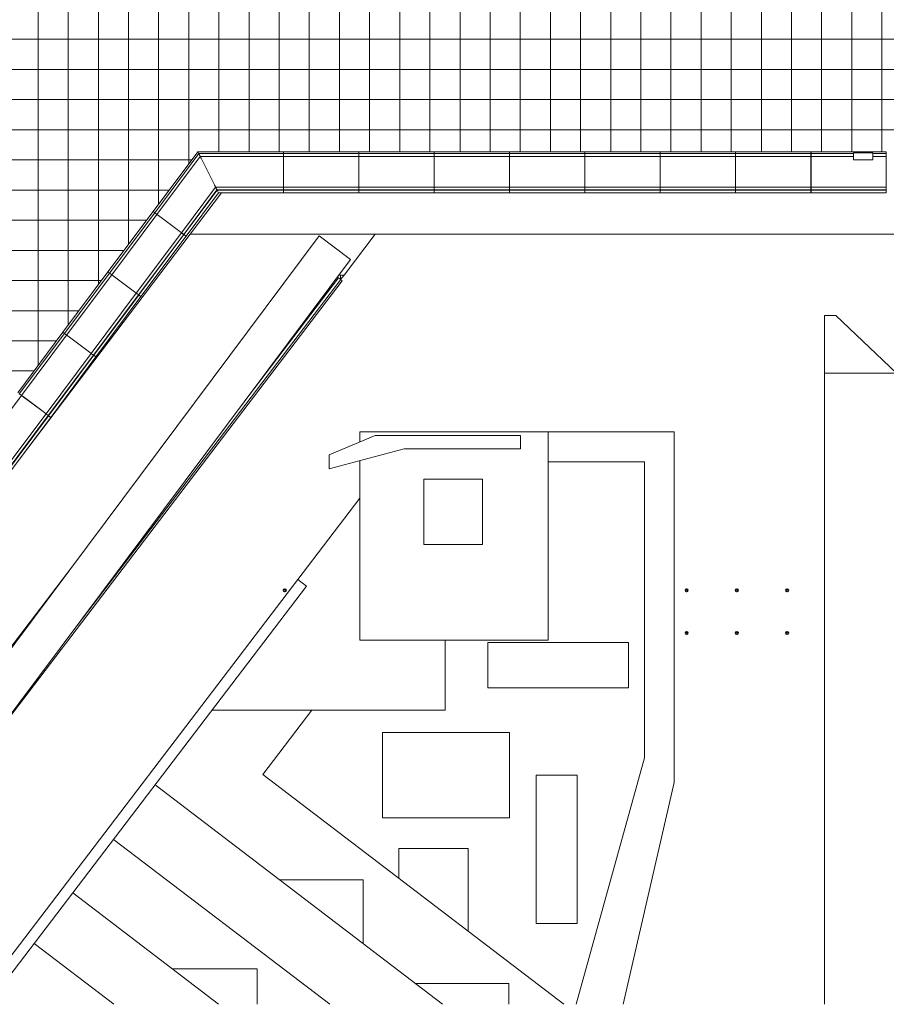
# Model space of a CAD drawing. Header units: millimetres. Extents: x -113904 to 3141, y -34200 to 59129.
# Tile 25 of 72: x -47169 to -29915, y -34200 to -14610. Entities that reach past the tile are written whole.
import ezdxf

# ---------------------------------------------------------------- set-up
doc = ezdxf.new("R2010")
doc.units = ezdxf.units.MM
doc.layers.add('0-1', color=7, linetype='Continuous', lineweight=5)
for name, color, linetype, lineweight, true_color in [('Floors-1', 7, 'Continuous', 9, 0xaaaaaa), ('Pads-1', 7, 'Continuous', 9, 0xaaaaaa), ('Stick Symbols-1', 7, 'Continuous', 35, 0xaaaaaa), ('Surface Pattern-2', 7, 'Continuous', 9, 0xb5b5b5), ('Walls-1', 7, 'Continuous', 9, 0xaaaaaa)]:
    doc.layers.add(name, color=color, linetype=linetype, lineweight=lineweight, true_color=true_color)

# ---------------------------------------------------------------- blocks, each defined once
blk = doc.blocks.new('Skulptuuri sein 1 - Skulptuuri sein-2079531-SKEEM 2_ Korrus_Kunstikonkurss pildid')
at = {"layer": 'Walls-1'}
for p, q in [((-40090, -22881), (-41008, -23271)), ((-37196, -22881), (-40090, -22881)), ((-37196, -23148), (-37196, -22881)), ((-41008, -23545), (-39516, -23148)), ((-41008, -23271), (-41008, -23545)), ((-39516, -23148), (-37196, -23148))]:
    blk.add_line(p, q, dxfattribs=at)
blk = doc.blocks.new('Skulptuuri sein 2 - Skulptuuri sein-2080335-SKEEM 2_ Korrus_Kunstikonkurss pildid')
at = {"layer": 'Walls-1'}
for p, q in [((-34139, -22813), (-36646, -22813)), ((-34139, -29788), (-34139, -22813)), ((-36646, -23404), (-34730, -23404)), ((-34730, -23404), (-34730, -29298)), ((-41633, -25751), (-48080, -34200)), ((-41633, -25751), (-41458, -25884)), ((-41458, -25884), (-47803, -34200)), ((-34730, -29298), (-36087, -34200)), ((-35157, -34200), (-34139, -29788))]:
    blk.add_line(p, q, dxfattribs=at)
blk = doc.blocks.new('ol_ olevad lillekastid 2 - ol_ olevad lillekastid 2-2086001-SKEEM 2_ Korrus_Kunstikonkurss pildid')
at = {"layer": 'Walls-1'}
for p, q in [((-30922, -20496), (-31147, -20496)), ((-31147, -20496), (-31147, -23545)), ((-29710, -21645), (-30922, -20496)), ((-31143, -21645), (-29713, -21645)), ((-31143, -21645), (-31143, -34200)), ((-29713, -21645), (-29713, -34200)), ((-29710, -34200), (-29710, -21645))]:
    blk.add_line(p, q, dxfattribs=at)
blk = doc.blocks.new('ol_ olev tugimüür - ol_ olev tugimüür-2087594-SKEEM 2_ Korrus_Kunstikonkurss pildid')
at = {"layer": 'Walls-1'}
for p, q in [((-40779, -19690), (-40815, -19690)), ((-40779, -19781), (-40779, -19690))]:
    blk.add_line(p, q, dxfattribs=at)
blk = doc.blocks.new('ol_ olev lillekast 3 - ol_ olev lillekast-2088924-SKEEM 2_ Korrus_Kunstikonkurss pildid')
at = {"layer": 'Walls-1'}
for p, q in [((-43150, -18056), (-43775, -18879)), ((-43775, -18879), (-18850, -18879))]:
    blk.add_line(p, q, dxfattribs=at)
blk = doc.blocks.new('Parapet 3 - Parapet 1-2408185-SKEEM 2_ Korrus_Kunstikonkurss pildid')
at = {"layer": 'Walls-1'}
for p, q in [((-46027, -26661), (-40778, -19781)), ((-42705, -22218), (-40821, -19749)), ((-40844, -19731), (-40821, -19749)), ((-40822, -19748), (-40814, -19754)), ((-40814, -19754), (-40778, -19781)), ((-40779, -19781), (-40747, -19805)), ((-40747, -19805), (-48479, -29940)), ((-46112, -25473), (-51364, -32357)), ((-51339, -32376), (-48074, -28096)), ((-48344, -28457), (-51336, -32378)), ((-51078, -32133), (-51291, -32412)), ((-51339, -32376), (-51364, -32357)), ((-51335, -32379), (-51336, -32378)), ((-51299, -32406), (-51335, -32379)), ((-51291, -32412), (-51299, -32406)), ((-51290, -32413), (-51291, -32412)), ((-51258, -32437), (-51290, -32413)), ((-50811, -32779), (-51258, -32437)), ((-50780, -32803), (-50563, -32518)), ((-50737, -32835), (-50520, -32550)), ((-50488, -32574), (-50706, -32859)), ((-50780, -32803), (-50811, -32779)), ((-50773, -32808), (-50781, -32802)), ((-50737, -32835), (-50773, -32808)), ((-50706, -32859), (-50738, -32835))]:
    blk.add_line(p, q, dxfattribs=at)
blk = doc.blocks.new('22001 - AR_RaRa_MA_Pilv_rvt-1-SKEEM 2_ Korrus_Kunstikonkurss pildid')
at = {"layer": 'Floors-1'}
for p, q in [((-36646, -22813), (-40396, -22813)), ((-40396, -22813), (-40396, -23011)), ((-36646, -26954), (-36646, -22813)), ((-40396, -23382), (-40396, -26954)), ((-37956, -23754), (-39121, -23754)), ((-39121, -23754), (-39121, -25054)), ((-37956, -25054), (-37956, -23754)), ((-40396, -24129), (-41633, -25751)), ((-39121, -25054), (-37956, -25054)), ((-40396, -26954), (-36646, -26954)), ((-38696, -28346), (-38696, -26954)), ((-35046, -27005), (-37846, -27005)), ((-37846, -27005), (-37846, -27905)), ((-35046, -27905), (-35046, -27005)), ((-37846, -27905), (-35046, -27905)), ((-43336, -28346), (-38696, -28346)), ((-42328, -29628), (-41349, -28346)), ((-37418, -28791), (-39943, -28791)), ((-39943, -28791), (-39943, -30491)), ((-37418, -30491), (-37418, -28791)), ((-36335, -34200), (-42328, -29628)), ((-36889, -29644), (-36889, -32594)), ((-36069, -29644), (-36889, -29644)), ((-36069, -32594), (-36069, -29644)), ((-38754, -34200), (-44474, -29836)), ((-39943, -30491), (-37418, -30491)), ((-40996, -34200), (-45299, -30918)), ((-39617, -31099), (-39617, -31696)), ((-38237, -31099), (-39617, -31099)), ((-38237, -32749), (-38237, -31099)), ((-40331, -31727), (-41995, -31727)), ((-40331, -32997), (-40331, -31727)), ((-43209, -34200), (-46113, -31985)), ((-36889, -32594), (-36069, -32594)), ((-45296, -34200), (-46881, -32992)), ((-42444, -33495), (-44134, -33495)), ((-42444, -34200), (-42444, -33495)), ((-37431, -33785), (-39298, -33785)), ((-37431, -34200), (-37431, -33785))]:
    blk.add_line(p, q, dxfattribs=at)
at = {"layer": 'Pads-1'}
for p, q in [((-43775, -18879), (-47173, -23355)), ((-40710, -19690), (-40091, -18879)), ((-40779, -19781), (-40710, -19690)), ((-40779, -19690), (-40710, -19690))]:
    blk.add_line(p, q, dxfattribs=at)
at = {"layer": 'Walls-1'}
for name in ['ol_ olev lillekast 3 - ol_ olev lillekast-2088924-SKEEM 2_ Korrus_Kunstikonkurss pildid', 'Parapet 3 - Parapet 1-2408185-SKEEM 2_ Korrus_Kunstikonkurss pildid', 'ol_ olev tugimüür - ol_ olev tugimüür-2087594-SKEEM 2_ Korrus_Kunstikonkurss pildid', 'ol_ olevad lillekastid 2 - ol_ olevad lillekastid 2-2086001-SKEEM 2_ Korrus_Kunstikonkurss pildid', 'Skulptuuri sein 2 - Skulptuuri sein-2080335-SKEEM 2_ Korrus_Kunstikonkurss pildid', 'Skulptuuri sein 1 - Skulptuuri sein-2079531-SKEEM 2_ Korrus_Kunstikonkurss pildid']:
    blk.add_blockref(name, (0, 0), dxfattribs=at)
blk = doc.blocks.new('22001_TP_EK_Cloud_rvt-1-SKEEM 2_ Korrus_Kunstikonkurss pildid')
at = {"layer": 'Stick Symbols-1'}
for centre, start, end in [((-41890, -25964), 0, 180), ((-41890, -25964), 180, 0), ((-33890, -25964), 0, 180), ((-33890, -25964), 180, 0), ((-32890, -25964), 0, 180), ((-32890, -25964), 180, 0), ((-31890, -25964), 0, 180), ((-31890, -25964), 180, 0), ((-33890, -26813), 0, 180), ((-33890, -26813), 180, 0), ((-32890, -26813), 0, 180), ((-32890, -26813), 180, 0), ((-31890, -26813), 0, 180), ((-31890, -26813), 180, 0)]:
    blk.add_arc(centre, 25.5, start, end, dxfattribs=at)
at = {"layer": 'Walls-1'}
for p, q in [((-51087, -32126), (-41206, -18912)), ((-41206, -18912), (-40582, -19379)), ((-40582, -19379), (-50463, -32593))]:
    blk.add_line(p, q, dxfattribs=at)
blk = doc.blocks.new('Parapeti müts 27 - PR-03_6-10946505-SKEEM 2_ Korrus_Kunstikonkurss pildid')
at = {"layer": 'Walls-1'}
for p, q in [((-44512, -18427), (-43622, -17236)), ((-43622, -17236), (-43602, -17276)), ((-43622, -17236), (-41915, -17236)), ((-41915, -17276), (-41915, -17236)), ((-41914, -17236), (-40415, -17236)), ((-41914, -17236), (-41914, -17276)), ((-40415, -17276), (-40415, -17236)), ((-40414, -17236), (-38915, -17236)), ((-40414, -17236), (-40414, -17276)), ((-38915, -17276), (-38915, -17236)), ((-38914, -17236), (-37415, -17236)), ((-38914, -17236), (-38914, -17276)), ((-37415, -17276), (-37415, -17236)), ((-37414, -17236), (-35915, -17236)), ((-37414, -17236), (-37414, -17276)), ((-35915, -17276), (-35915, -17236)), ((-35914, -17236), (-34415, -17236)), ((-35914, -17236), (-35914, -17276)), ((-34415, -17276), (-34415, -17236)), ((-34414, -17236), (-32915, -17236)), ((-34414, -17236), (-34414, -17276)), ((-32915, -17276), (-32915, -17236)), ((-32914, -17236), (-31415, -17236)), ((-32914, -17236), (-32914, -17276)), ((-31415, -17276), (-31415, -17236)), ((-31414, -17236), (-29915, -17236)), ((-31414, -17236), (-31414, -17276)), ((-29915, -17276), (-29915, -17236)), ((-43602, -17275), (-44481, -18451)), ((-43575, -17329), (-44438, -18483)), ((-41915, -17275), (-43602, -17275)), ((-43580, -17320), (-43575, -17330)), ((-41915, -17329), (-43575, -17329)), ((-43555, -17368), (-43290, -17898)), ((-41915, -17320), (-41915, -17275)), ((-41915, -17330), (-41915, -17320)), ((-41915, -17368), (-41915, -17329)), ((-41915, -17898), (-41915, -17368)), ((-40415, -17275), (-41914, -17275)), ((-41914, -17275), (-41914, -17320)), ((-41914, -17320), (-41914, -17330)), ((-40415, -17329), (-41914, -17329)), ((-41914, -17329), (-41914, -17368)), ((-41914, -17368), (-41914, -17898)), ((-40415, -17320), (-40415, -17275)), ((-40415, -17330), (-40415, -17320)), ((-40415, -17368), (-40415, -17329)), ((-40415, -17898), (-40415, -17368)), ((-38915, -17275), (-40414, -17275)), ((-40414, -17275), (-40414, -17320)), ((-40414, -17320), (-40414, -17330)), ((-38915, -17329), (-40414, -17329)), ((-40414, -17329), (-40414, -17368)), ((-40414, -17368), (-40414, -17898)), ((-38915, -17320), (-38915, -17275)), ((-38915, -17330), (-38915, -17320)), ((-38915, -17368), (-38915, -17329)), ((-38915, -17898), (-38915, -17368)), ((-37415, -17275), (-38914, -17275)), ((-38914, -17275), (-38914, -17320)), ((-38914, -17320), (-38914, -17330)), ((-37415, -17329), (-38914, -17329)), ((-38914, -17329), (-38914, -17368)), ((-38914, -17368), (-38914, -17898)), ((-37415, -17320), (-37415, -17275)), ((-37415, -17330), (-37415, -17320)), ((-37415, -17368), (-37415, -17329)), ((-37415, -17898), (-37415, -17368)), ((-35915, -17275), (-37414, -17275)), ((-37414, -17275), (-37414, -17320)), ((-37414, -17320), (-37414, -17330)), ((-35915, -17329), (-37414, -17329)), ((-37414, -17329), (-37414, -17368)), ((-37414, -17368), (-37414, -17898)), ((-35915, -17320), (-35915, -17275)), ((-35915, -17330), (-35915, -17320)), ((-35915, -17368), (-35915, -17329)), ((-35915, -17898), (-35915, -17368)), ((-34415, -17275), (-35914, -17275)), ((-35914, -17275), (-35914, -17320)), ((-35914, -17320), (-35914, -17330)), ((-34415, -17329), (-35914, -17329)), ((-35914, -17329), (-35914, -17368)), ((-35914, -17368), (-35914, -17898)), ((-34415, -17320), (-34415, -17275)), ((-34415, -17330), (-34415, -17320)), ((-34415, -17368), (-34415, -17329)), ((-34415, -17898), (-34415, -17368)), ((-32915, -17275), (-34414, -17275)), ((-34414, -17275), (-34414, -17320)), ((-34414, -17320), (-34414, -17330)), ((-32915, -17329), (-34414, -17329)), ((-34414, -17329), (-34414, -17368)), ((-34414, -17368), (-34414, -17898)), ((-32915, -17320), (-32915, -17275)), ((-32915, -17330), (-32915, -17320)), ((-32915, -17368), (-32915, -17329)), ((-32915, -17898), (-32915, -17368)), ((-31415, -17275), (-32914, -17275)), ((-32914, -17275), (-32914, -17320)), ((-32914, -17320), (-32914, -17330)), ((-31415, -17329), (-32914, -17329)), ((-32914, -17329), (-32914, -17368)), ((-32914, -17368), (-32914, -17898)), ((-31415, -17320), (-31415, -17275)), ((-31415, -17330), (-31415, -17320)), ((-31415, -17368), (-31415, -17329)), ((-31415, -17898), (-31415, -17368)), ((-30565, -17275), (-31414, -17275)), ((-31414, -17275), (-31414, -17320)), ((-31414, -17320), (-31414, -17330)), ((-30565, -17329), (-31414, -17329)), ((-31414, -17329), (-31414, -17368)), ((-31414, -17368), (-31414, -17898)), ((-29915, -17275), (-30185, -17275)), ((-29915, -17329), (-30185, -17329)), ((-29915, -17320), (-29915, -17275)), ((-29915, -17330), (-29915, -17320)), ((-29915, -17368), (-29915, -17329)), ((-29915, -17898), (-29915, -17368)), ((-43949, -18848), (-43269, -17940)), ((-43904, -18882), (-43241, -17996)), ((-43899, -18886), (-43238, -18002)), ((-43270, -17939), (-43269, -17940)), ((-43269, -17940), (-43264, -17950)), ((-43269, -17940), (-41915, -17940)), ((-43241, -17995), (-43241, -17996)), ((-43241, -17996), (-41915, -17996)), ((-43238, -18002), (-43211, -18056)), ((-43238, -18002), (-41915, -18002)), ((-41915, -17939), (-41915, -17898)), ((-41915, -17940), (-41915, -17939)), ((-41915, -17950), (-41915, -17940)), ((-41915, -17995), (-41915, -17950)), ((-41915, -17996), (-41915, -17995)), ((-41915, -18056), (-41915, -18002)), ((-41914, -17898), (-41914, -17939)), ((-41914, -17939), (-41914, -17940)), ((-41914, -17940), (-40415, -17940)), ((-41914, -17940), (-41914, -17950)), ((-41914, -17950), (-41914, -17995)), ((-41914, -17995), (-41914, -17996)), ((-41914, -17996), (-40415, -17996)), ((-41914, -18002), (-40415, -18002)), ((-41914, -18002), (-41914, -18056)), ((-40415, -17939), (-40415, -17898)), ((-40415, -17940), (-40415, -17939)), ((-40415, -17950), (-40415, -17940)), ((-40415, -17995), (-40415, -17950)), ((-40415, -17996), (-40415, -17995)), ((-40415, -18056), (-40415, -18002)), ((-40414, -17898), (-40414, -17939)), ((-40414, -17939), (-40414, -17940)), ((-40414, -17940), (-38915, -17940)), ((-40414, -17940), (-40414, -17950)), ((-40414, -17950), (-40414, -17995)), ((-40414, -17995), (-40414, -17996)), ((-40414, -17996), (-38915, -17996)), ((-40414, -18002), (-38915, -18002)), ((-40414, -18002), (-40414, -18056)), ((-38915, -17939), (-38915, -17898)), ((-38915, -17940), (-38915, -17939)), ((-38915, -17950), (-38915, -17940)), ((-38915, -17995), (-38915, -17950)), ((-38915, -17996), (-38915, -17995)), ((-38915, -18056), (-38915, -18002)), ((-38914, -17898), (-38914, -17939)), ((-38914, -17939), (-38914, -17940)), ((-38914, -17940), (-37415, -17940)), ((-38914, -17940), (-38914, -17950)), ((-38914, -17950), (-38914, -17995)), ((-38914, -17995), (-38914, -17996)), ((-38914, -17996), (-37415, -17996)), ((-38914, -18002), (-37415, -18002)), ((-38914, -18002), (-38914, -18056)), ((-37415, -17939), (-37415, -17898)), ((-37415, -17940), (-37415, -17939)), ((-37415, -17950), (-37415, -17940)), ((-37415, -17995), (-37415, -17950)), ((-37415, -17996), (-37415, -17995)), ((-37415, -18056), (-37415, -18002)), ((-37414, -17898), (-37414, -17939)), ((-37414, -17939), (-37414, -17940)), ((-37414, -17940), (-35915, -17940)), ((-37414, -17940), (-37414, -17950)), ((-37414, -17950), (-37414, -17995)), ((-37414, -17995), (-37414, -17996)), ((-37414, -17996), (-35915, -17996)), ((-37414, -18002), (-35915, -18002)), ((-37414, -18002), (-37414, -18056)), ((-35915, -17939), (-35915, -17898)), ((-35915, -17940), (-35915, -17939)), ((-35915, -17950), (-35915, -17940)), ((-35915, -17995), (-35915, -17950)), ((-35915, -17996), (-35915, -17995)), ((-35915, -18056), (-35915, -18002)), ((-35914, -17898), (-35914, -17939)), ((-35914, -17939), (-35914, -17940)), ((-35914, -17940), (-34415, -17940)), ((-35914, -17940), (-35914, -17950)), ((-35914, -17950), (-35914, -17995)), ((-35914, -17995), (-35914, -17996)), ((-35914, -17996), (-34415, -17996)), ((-35914, -18002), (-34415, -18002)), ((-35914, -18002), (-35914, -18056)), ((-34415, -17939), (-34415, -17898)), ((-34415, -17940), (-34415, -17939)), ((-34415, -17950), (-34415, -17940)), ((-34415, -17995), (-34415, -17950)), ((-34415, -17996), (-34415, -17995)), ((-34415, -18056), (-34415, -18002)), ((-34414, -17898), (-34414, -17939)), ((-34414, -17939), (-34414, -17940)), ((-34414, -17940), (-32915, -17940)), ((-34414, -17940), (-34414, -17950)), ((-34414, -17950), (-34414, -17995)), ((-34414, -17995), (-34414, -17996)), ((-34414, -17996), (-32915, -17996)), ((-34414, -18002), (-32915, -18002)), ((-34414, -18002), (-34414, -18056)), ((-32915, -17939), (-32915, -17898)), ((-32915, -17940), (-32915, -17939)), ((-32915, -17950), (-32915, -17940)), ((-32915, -17995), (-32915, -17950)), ((-32915, -17996), (-32915, -17995)), ((-32915, -18056), (-32915, -18002)), ((-32914, -17898), (-32914, -17939)), ((-32914, -17939), (-32914, -17940)), ((-32914, -17940), (-31415, -17940)), ((-32914, -17940), (-32914, -17950)), ((-32914, -17950), (-32914, -17995)), ((-32914, -17995), (-32914, -17996)), ((-32914, -17996), (-31415, -17996)), ((-32914, -18002), (-31415, -18002)), ((-32914, -18002), (-32914, -18056)), ((-31415, -17939), (-31415, -17898)), ((-31415, -17940), (-31415, -17939)), ((-31415, -17950), (-31415, -17940)), ((-31415, -17995), (-31415, -17950)), ((-31415, -17996), (-31415, -17995)), ((-31415, -18056), (-31415, -18002)), ((-31414, -17898), (-31414, -17939)), ((-31414, -17939), (-31414, -17940)), ((-31414, -17940), (-29915, -17940)), ((-31414, -17940), (-31414, -17950)), ((-31414, -17950), (-31414, -17995)), ((-31414, -17995), (-31414, -17996)), ((-31414, -17996), (-29915, -17996)), ((-31414, -18002), (-29915, -18002)), ((-31414, -18002), (-31414, -18056)), ((-29915, -17939), (-29915, -17898)), ((-29915, -17940), (-29915, -17939)), ((-29915, -17950), (-29915, -17940)), ((-29915, -17995), (-29915, -17950)), ((-29915, -17996), (-29915, -17995)), ((-29915, -18056), (-29915, -18002)), ((-43856, -18918), (-43211, -18056)), ((-43211, -18056), (-41915, -18056)), ((-41914, -18056), (-40415, -18056)), ((-40414, -18056), (-38915, -18056)), ((-38914, -18056), (-37415, -18056)), ((-37414, -18056), (-35915, -18056)), ((-35914, -18056), (-34415, -18056)), ((-34414, -18056), (-32915, -18056)), ((-32914, -18056), (-31415, -18056)), ((-31414, -18056), (-29915, -18056)), ((-45411, -19628), (-44513, -18428)), ((-44481, -18451), (-45379, -19652)), ((-44439, -18483), (-45336, -19684)), ((-44481, -18452), (-44513, -18428)), ((-44512, -18427), (-44480, -18451)), ((-44481, -18451), (-44445, -18477)), ((-44446, -18478), (-44481, -18451)), ((-44438, -18484), (-44446, -18478)), ((-44445, -18477), (-44437, -18483)), ((-44407, -18507), (-44439, -18483)), ((-44438, -18483), (-44406, -18506)), ((-43982, -18824), (-44407, -18507)), ((-44406, -18506), (-43982, -18824)), ((-44847, -20050), (-43949, -18849)), ((-44802, -20083), (-43904, -18883)), ((-44797, -20087), (-43899, -18887)), ((-44754, -20119), (-43856, -18919)), ((-43982, -18824), (-43949, -18848)), ((-43950, -18849), (-43982, -18824)), ((-43949, -18849), (-43950, -18849)), ((-43949, -18848), (-43949, -18848)), ((-43949, -18848), (-43941, -18854)), ((-43941, -18855), (-43949, -18849)), ((-43941, -18854), (-43904, -18882)), ((-43905, -18883), (-43941, -18855)), ((-43904, -18883), (-43905, -18883)), ((-43904, -18882), (-43904, -18882)), ((-43899, -18886), (-43856, -18918)), ((-43856, -18919), (-43899, -18887)), ((-46309, -20829), (-45411, -19629)), ((-45380, -19653), (-46277, -20853)), ((-45337, -19685), (-46234, -20885)), ((-45411, -19628), (-45379, -19652)), ((-45379, -19653), (-45411, -19629)), ((-45344, -19679), (-45380, -19653)), ((-45379, -19652), (-45343, -19678)), ((-45336, -19685), (-45344, -19679)), ((-45343, -19678), (-45335, -19684)), ((-45305, -19708), (-45337, -19685)), ((-45336, -19684), (-45305, -19708)), ((-45305, -19708), (-44880, -20025)), ((-44881, -20026), (-45305, -19708)), ((-45745, -21251), (-44847, -20051)), ((-45700, -21285), (-44803, -20084)), ((-45695, -21288), (-44797, -20088)), ((-45652, -21320), (-44755, -20120)), ((-44848, -20050), (-44881, -20026)), ((-44880, -20025), (-44848, -20049)), ((-44848, -20049), (-44847, -20050)), ((-44847, -20051), (-44848, -20050)), ((-44847, -20050), (-44839, -20056)), ((-44839, -20057), (-44847, -20051)), ((-44839, -20056), (-44802, -20083)), ((-44803, -20084), (-44839, -20057)), ((-44803, -20084), (-44803, -20084)), ((-44802, -20083), (-44802, -20083)), ((-44797, -20087), (-44754, -20119)), ((-44755, -20120), (-44797, -20088)), ((-47207, -22031), (-46310, -20830)), ((-46278, -20854), (-47176, -22054)), ((-46235, -20886), (-47133, -22086)), ((-46278, -20854), (-46310, -20830)), ((-46309, -20829), (-46277, -20853)), ((-46242, -20881), (-46278, -20854)), ((-46277, -20853), (-46242, -20880)), ((-46242, -20880), (-46234, -20886)), ((-46234, -20886), (-46242, -20881)), ((-46203, -20910), (-46235, -20886)), ((-46234, -20885), (-46203, -20909)), ((-46203, -20909), (-45778, -21226)), ((-45779, -21227), (-46203, -20910)), ((-46643, -22452), (-45746, -21252)), ((-46599, -22486), (-45701, -21285)), ((-46593, -22490), (-45696, -21289)), ((-46551, -22522), (-45653, -21321)), ((-45746, -21251), (-45779, -21227)), ((-45778, -21226), (-45746, -21250)), ((-45746, -21250), (-45745, -21251)), ((-45746, -21252), (-45746, -21251)), ((-45738, -21258), (-45746, -21252)), ((-45745, -21251), (-45737, -21257)), ((-45701, -21285), (-45738, -21258)), ((-45737, -21257), (-45701, -21284)), ((-45701, -21284), (-45700, -21285)), ((-45701, -21285), (-45701, -21285)), ((-45653, -21321), (-45696, -21289)), ((-45695, -21288), (-45652, -21320)), ((-47133, -22087), (-48031, -23288)), ((-47176, -22054), (-47140, -22081)), ((-47141, -22082), (-47176, -22055)), ((-47133, -22088), (-47141, -22082)), ((-47140, -22081), (-47132, -22087)), ((-47133, -22086), (-47101, -22110)), ((-47102, -22111), (-47133, -22087)), ((-46677, -22428), (-47102, -22111)), ((-47101, -22110), (-46677, -22428)), ((-47542, -23654), (-46644, -22453)), ((-47497, -23687), (-46599, -22487)), ((-47492, -23691), (-46594, -22491)), ((-47449, -23723), (-46551, -22523)), ((-46677, -22428), (-46644, -22452)), ((-46645, -22453), (-46677, -22428)), ((-46644, -22453), (-46645, -22453)), ((-46644, -22452), (-46643, -22452)), ((-46636, -22459), (-46644, -22453)), ((-46643, -22452), (-46635, -22458)), ((-46600, -22486), (-46636, -22459)), ((-46635, -22458), (-46599, -22486)), ((-46599, -22487), (-46600, -22486)), ((-46599, -22486), (-46599, -22486)), ((-46551, -22523), (-46594, -22491)), ((-46593, -22490), (-46551, -22522))]:
    blk.add_line(p, q, dxfattribs=at)
for points, knots in [([(-43602, -17275), (-43602, -17275), (-43601, -17276), (-43599, -17280), (-43596, -17286), (-43593, -17292), (-43590, -17299), (-43586, -17308), (-43582, -17316), (-43580, -17320)], [0.0078335, 0.0078335, 0.0078335, 0.0078335, 0.1666667, 0.3333333, 0.5, 0.5833333, 0.6666667, 0.8333333, 1, 1, 1, 1]), ([(-43575, -17329), (-43575, -17329), (-43575, -17330), (-43573, -17333), (-43570, -17339), (-43568, -17344), (-43565, -17350), (-43561, -17358), (-43557, -17365), (-43555, -17368)], [0.0078335, 0.0078335, 0.0078335, 0.0078335, 0.1666667, 0.3333333, 0.5, 0.5833333, 0.6666667, 0.8333333, 1, 1, 1, 1]), ([(-43290, -17898), (-43288, -17902), (-43285, -17909), (-43280, -17917), (-43278, -17923), (-43275, -17928), (-43272, -17934), (-43270, -17938), (-43270, -17939), (-43270, -17939)], [0, 0, 0, 0, 0.166667, 0.333333, 0.416667, 0.5, 0.666667, 0.833333, 1, 1, 1, 1]), ([(-43264, -17950), (-43262, -17954), (-43258, -17962), (-43254, -17971), (-43250, -17977), (-43247, -17983), (-43244, -17989), (-43242, -17994), (-43241, -17995), (-43241, -17995)], [0, 0, 0, 0, 0.166667, 0.333333, 0.416667, 0.5, 0.666667, 0.833333, 1, 1, 1, 1])]:
    blk.add_open_spline(points, degree=3, knots=knots, dxfattribs=at)

msp = doc.modelspace()

# ---------------------------------------------------------------- hatches: boundary and pattern name
at = {"layer": 'Surface Pattern-2'}
h = msp.add_hatch(dxfattribs=at)
h.set_pattern_fill('FP_3', color=256, style=0, pattern_type=2)
h.set_pattern_definition([(0, (-2.5, 0), (0, 600), []), (90, (-2.5, 0), (-600, 4e-14), [])])
h.paths.add_polyline_path([(-54090, 26796), (-54090, 27996), (-52890, 27996), (-52890, 26796), (-54021, 26796)])
h.paths.add_polyline_path([(-51482, -27747), (-50796, -26840), (-50796, -26831), (-49899, -25638), (-49898, -25629), (-49000, -24437), (-49001, -24429), (-48102, -23236), (-48102, -23228), (-47204, -22035), (-47203, -22025), (-46305, -20834), (-46305, -20824), (-45407, -19632), (-45407, -19623), (-44509, -18431), (-44509, -18423), (-43622, -17236), (-41915, -17241), (-41914, -17236), (-40415, -17241), (-40414, -17236), (-38915, -17241), (-38914, -17236), (-37415, -17241), (-37414, -17236), (-35915, -17241), (-35914, -17236), (-34415, -17241), (-34414, -17236), (-32915, -17241), (-32914, -17236), (-31415, -17241), (-31414, -17236), (-29915, -17241), (-29914, -17236), (-28415, -17241), (-28414, -17236), (-26915, -17241), (-26914, -17236), (-25415, -17241), (-25414, -17236), (-23915, -17241), (-23914, -17236), (-22415, -17241), (-22414, -17236), (-20915, -17241), (-20914, -17236), (-19415, -17241), (-19414, -17236), (-17915, -17241), (-17914, -17236), (-16415, -17241), (-16414, -17236), (-14915, -17241), (-14914, -17236), (-13415, -17241), (-13414, -17236), (-11915, -17241), (-11914, -17236), (-10680, -17235), (-10680, -13620), (-11294, -13620), (-11294, -13823), (-11277, -13827), (-11294, -13840), (-11294, -14073), (-11277, -14077), (-11294, -14090), (-11294, -14323), (-11277, -14327), (-11294, -14340), (-11294, -14573), (-11277, -14577), (-11294, -14590), (-11294, -14823), (-11277, -14827), (-11294, -14840), (-11288, -15075), (-11285, -15084), (-11294, -15090), (-11294, -15347), (-11286, -15358), (-11314, -15380), (-11309, -15340), (-11319, -13620), (-11639, -13616), (-11640, -13620), (-13139, -13616), (-13140, -13620), (-14639, -13616), (-14640, -13620), (-16139, -13616), (-16140, -13620), (-17639, -13616), (-17640, -13620), (-19139, -13616), (-19140, -13620), (-20639, -13616), (-20640, -13620), (-22139, -13616), (-22140, -13620), (-23639, -13610), (-23640, -13620), (-25139, -13616), (-25140, -13620), (-26639, -13616), (-26640, -13620), (-28139, -13616), (-28140, -13620), (-29639, -13616), (-29640, -13620), (-30610, -13620), (-30610, -13780), (-30655, -13787), (-30657, -13797), (-31437, -13787), (-31437, -13525), (-31873, -13746), (-32329, -13927), (-32801, -14064), (-33283, -14156), (-33772, -14202), (-34263, -14202), (-34751, -14157), (-35234, -14065), (-35705, -13929), (-36163, -13749), (-36541, -13560), (-36600, -13528), (-36602, -13797), (-37382, -13787), (-37380, -13017), (-37370, -13017), (-37380, -12962), (-38850, -12962), (-38850, -12034), (-43469, -12032), (-43469, -10421), (-43420, -10421), (-43416, -5239), (-43380, -5233), (-43370, 54783), (-42560, 54783), (-42560, 59120), (-48580, 59120), (-48583, 54006), (-49890, 54006), (-49890, 53771), (-50700, 53771), (-50700, 54006), (-57410, 54006), (-64183, 45017), (-58034, 40383), (-64987, 31155), (-54090, 30935), (-54090, 30354), (-65052, 31069), (-65381, 30633), (-54090, 26796), (-54090, 26542), (-65395, 30615), (-66729, 28844), (-70971, 32040), (-71027, 31974), (-71039, 31996), (-71023, 31996), (-70983, 32049), (-71225, 32232), (-72376, 30705), (-72410, 30730), (-72415, 30709), (-48686, 12815), (-48580, 12815), (-48573, 9841), (-47980, 9841), (-47980, 8641), (-48580, 8641), (-48573, -2044), (-47980, -2044), (-47980, -3244), (-48580, -3244), (-48573, -8604), (-47980, -8604), (-47980, -9804), (-48580, -9804), (-48580, -17627), (-48633, -17627), (-54508, -25484), (-51483, -27746)])
h.paths.add_polyline_path([(-51150, -27208), (-51185, -27175), (-52498, -26187), (-52476, -26181), (-52476, -26191), (-52348, -26287), (-52334, -26277), (-52333, -26298), (-52147, -26437), (-52134, -26426), (-52133, -26447), (-51947, -26587), (-51934, -26576), (-51933, -26597), (-51747, -26736), (-51733, -26726), (-51733, -26747), (-51547, -26886), (-51533, -26875), (-51533, -26897), (-51347, -27036), (-51333, -27025), (-51332, -27046), (-51156, -27165), (-51151, -27172), (-51150, -27191)])
h.paths.add_polyline_path([(-52588, -26132), (-52622, -26100), (-54060, -25019), (-54038, -25013), (-54037, -25023), (-53947, -25091), (-53934, -25080), (-53933, -25101), (-53747, -25240), (-53734, -25230), (-53733, -25251), (-53547, -25390), (-53533, -25380), (-53533, -25401), (-53347, -25540), (-53333, -25529), (-53333, -25550), (-53147, -25690), (-53133, -25679), (-53132, -25700), (-52946, -25839), (-52933, -25829), (-52932, -25850), (-52746, -25989), (-52733, -25978), (-52732, -26000), (-52593, -26090), (-52588, -26097), (-52588, -26115)])
h.paths.add_polyline_path([(-11314, -17140), (-11309, -17100), (-11309, -15443), (-11286, -15458), (-11294, -15464), (-11294, -15627), (-11277, -15631), (-11294, -15644), (-11294, -15877), (-11277, -15881), (-11294, -15894), (-11294, -16127), (-11277, -16131), (-11294, -16144), (-11294, -16377), (-11277, -16381), (-11294, -16394), (-11294, -16627), (-11277, -16631), (-11294, -16644), (-11294, -16877), (-11277, -16881), (-11294, -16894), (-11294, -17107), (-11286, -17118), (-11300, -17129)])
h.paths.add_polyline_path([(-37380, -12028), (-37380, -11975), (-37410, -11975), (-37410, -12028)])
h.paths.add_polyline_path([(-49363, 18033), (-49363, 18826), (-48583, 18826), (-48583, 18033), (-49163, 18033)])
h.paths.add_polyline_path([(-52890, 20796), (-54090, 20796), (-54090, 21996), (-52890, 21996), (-52890, 20844)])
h.paths.add_polyline_path([(-48583, 24046), (-49363, 24046), (-49363, 24839), (-48583, 24839), (-48583, 24125)])
h.paths.add_polyline_path([(-66877, 29899), (-66136, 30882), (-66132, 30888), (-65951, 31127), (-66899, 31189), (-66980, 31186), (-66973, 31196), (-65916, 31174), (-59089, 40235), (-64643, 44406), (-65265, 43578), (-65032, 43403), (-65007, 43436), (-63409, 42232), (-63434, 42198), (-62836, 41748), (-62810, 41781), (-61213, 40577), (-61238, 40544), (-60427, 39931), (-67010, 31196), (-69944, 33404), (-70518, 32642), (-66955, 29957)])
h.paths.add_polyline_path([(-48583, 30046), (-49363, 30046), (-49363, 30839), (-48583, 30839)])
h.paths.add_polyline_path([(-72116, 30504), (-72132, 30538), (-72122, 30539), (-72061, 30618), (-72072, 30632), (-72051, 30632), (-71911, 30818), (-71922, 30832), (-71894, 30841), (-71761, 31018), (-71771, 31031), (-71750, 31032), (-71610, 31217), (-71621, 31231), (-71600, 31231), (-71460, 31417), (-71470, 31431), (-71449, 31431), (-71309, 31617), (-71320, 31630), (-71299, 31631), (-71159, 31816), (-71169, 31830), (-71148, 31830), (-71065, 31959), (-71058, 31964), (-71027, 31956), (-71055, 31930), (-72107, 30520)])
h.paths.add_polyline_path([(-70530, 32651), (-70509, 32679), (-70519, 32693), (-70498, 32693), (-70358, 32879), (-70369, 32892), (-70348, 32893), (-70208, 33079), (-70218, 33092), (-70197, 33093), (-70057, 33278), (-70068, 33292), (-70047, 33292), (-69954, 33415), (-70199, 33594), (-70772, 32834)])
h.paths.add_polyline_path([(-52890, 32796), (-54090, 32796), (-54090, 33996), (-52890, 33996), (-52890, 32866)])
h.paths.add_polyline_path([(-48583, 36046), (-49363, 36046), (-49363, 36839), (-48583, 36839)])
h.paths.add_polyline_path([(-54090, 38796), (-54090, 39996), (-52890, 39996), (-52890, 38796), (-54021, 38796)])
h.paths.add_polyline_path([(-60394, 39921), (-60427, 39932), (-60364, 39944), (-60392, 39923)])
h.paths.add_polyline_path([(-49315, 42046), (-49363, 42046), (-49363, 42839), (-48583, 42839), (-48583, 42046), (-49190, 42046)])
h.paths.add_polyline_path([(-52990, 44796), (-54090, 44796), (-54090, 45996), (-52890, 45996), (-52890, 44796), (-52970, 44796)])
h.paths.add_polyline_path([(-49316, 48046), (-49363, 48046), (-49360, 48786), (-48583, 48786), (-48583, 48046), (-49315, 48046)])
h.paths.add_polyline_path([(-49930, 53801), (-49930, 54006), (-50660, 54006), (-50660, 53801), (-49974, 53801)])

# ---------------------------------------------------------------- linework, layer by layer
at = {"layer": 'Walls-1'}
for p, q in [((-30565, -17396), (-30565, -17256)), ((-30185, -17256), (-30565, -17256)), ((-30565, -17396), (-30185, -17396)), ((-30185, -17256), (-30185, -17396))]:
    msp.add_line(p, q, dxfattribs=at)

# ---------------------------------------------------------------- block references
at = {"layer": '0-1'}
for name in ['22001_TP_EK_Cloud_rvt-1-SKEEM 2_ Korrus_Kunstikonkurss pildid', '22001 - AR_RaRa_MA_Pilv_rvt-1-SKEEM 2_ Korrus_Kunstikonkurss pildid']:
    msp.add_blockref(name, (0, 0), dxfattribs=at)
at = {"layer": 'Walls-1'}
msp.add_blockref('Parapeti müts 27 - PR-03_6-10946505-SKEEM 2_ Korrus_Kunstikonkurss pildid', (0, 0), dxfattribs=at)

doc.saveas('drawing.dxf')
